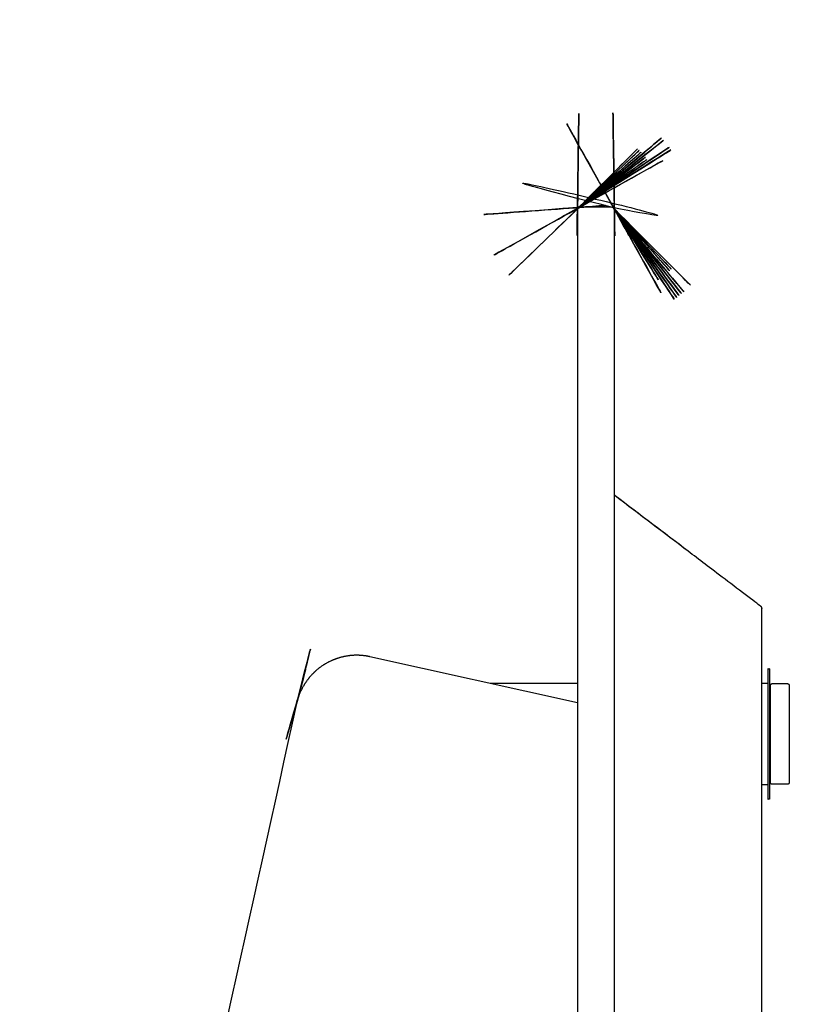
# Paper-space layout '_Derecha' of a CAD drawing. Header units: millimetres. Extents: x -87 to -20, y 24 to 219.
# Tile 2 of 2: x -83 to -20, y 139 to 219. Entities that reach past the tile are written whole.
import ezdxf

# ---------------------------------------------------------------- set-up
doc = ezdxf.new("R2010")
doc.units = ezdxf.units.MM

psp = doc.layouts.new('_Derecha')

# ---------------------------------------------------------------- linework, layer by layer
at = {"color": 7, "linetype": 'Continuous', "lineweight": 25}
for p, q in [((-37.498, 204.028), (-37.499, 204.027)), ((-37.494, 204.032), (-37.495, 204.031)), ((-37.49, 204.035), (-37.491, 204.034)), ((-37.485, 204.039), (-37.486, 204.038)), ((-37.481, 204.042), (-37.482, 204.042)), ((-37.476, 204.046), (-37.477, 204.045)), ((-37.471, 204.049), (-37.472, 204.048)), ((-37.466, 204.052), (-37.467, 204.051)), ((-34.616, 204.017), (-34.617, 204.018)), ((-34.612, 204.013), (-34.613, 204.014)), ((-34.608, 204.009), (-34.609, 204.01)), ((-34.604, 204.004), (-34.605, 204.005)), ((-34.601, 204), (-34.602, 204.001)), ((-34.598, 203.995), (-34.598, 203.996)), ((-34.594, 203.99), (-34.595, 203.991)), ((-22.631, 171.633), (-22.632, 171.634)), ((-22.578, 171.559), (-22.578, 171.56)), ((-37.562, 163.821), (-54.426, 167.559)), ((-37.562, 165.385), (-44.618, 165.385)), ((-22.062, 165.385), (-22.562, 165.385)), ((-60.306, 164.084), (-60.308, 164.076)), ((-21.862, 164.185), (-21.962, 164.185)), ((-21.962, 158.385), (-21.862, 158.385)), ((-22.562, 157.185), (-22.062, 157.185))]:
    psp.add_line(p, q, dxfattribs=at)
psp.add_arc((-34.762, 203.881), 0.2, 44.50796, 76.68932, dxfattribs=at)
for points, knots in [([(-37.562, 203.887), (-37.562, 203.885), (-37.564, 203.741), (-37.561, 203.942), (-37.562, 203.842), (-37.562, 203.834), (-37.562, 203.785), (-37.562, 203.733), (-37.562, 203.666), (-37.562, 203.588), (-37.562, 203.499), (-37.562, 203.397), (-37.562, 203.284), (-37.562, 203.159), (-37.562, 203.022), (-37.562, 202.875), (-37.562, 202.716), (-37.562, 202.546), (-37.562, 202.364), (-37.562, 202.173), (-37.562, 201.97), (-37.562, 201.757), (-37.562, 201.533), (-37.562, 201.3), (-37.562, 201.056), (-37.562, 200.803), (-37.562, 200.54), (-37.562, 200.268), (-37.562, 199.986), (-37.562, 199.696), (-37.562, 199.397), (-37.562, 199.09), (-37.562, 198.774), (-37.562, 198.451), (-37.562, 198.12), (-37.562, 197.782), (-37.562, 197.436), (-37.562, 197.084), (-37.562, 196.725), (-37.562, 196.36), (-37.562, 195.989), (-37.562, 195.612), (-37.562, 195.23), (-37.562, 194.843), (-37.562, 194.451), (-37.562, 194.055), (-37.562, 193.655), (-37.562, 193.251), (-37.562, 192.844), (-37.562, 192.434), (-37.562, 192.021), (-37.562, 191.605), (-37.562, 191.188), (-37.562, 190.768), (-37.562, 190.348), (-37.562, 189.926), (-37.562, 189.504), (-37.562, 139.22), (-37.562, 88.942), (-37.562, 38.658), (-37.562, 38.236), (-37.562, 37.815), (-37.562, 37.394), (-37.562, 36.975), (-37.562, 36.557), (-37.562, 36.142), (-37.562, 35.729), (-37.562, 35.318), (-37.562, 34.911), (-37.562, 34.507), (-37.562, 34.107), (-37.562, 33.711), (-37.562, 33.319), (-37.562, 32.932), (-37.562, 32.55), (-37.562, 32.174), (-37.562, 31.803), (-37.562, 31.437), (-37.562, 31.079), (-37.562, 30.726), (-37.562, 30.381), (-37.562, 30.042), (-37.562, 29.711), (-37.562, 29.388), (-37.562, 29.072), (-37.562, 28.765), (-37.562, 28.466), (-37.562, 28.176), (-37.562, 27.895), (-37.562, 27.622), (-37.562, 27.359), (-37.562, 27.106), (-37.562, 26.863), (-37.562, 26.629), (-37.562, 26.406), (-37.562, 26.192), (-37.562, 25.99), (-37.562, 25.798), (-37.562, 25.617), (-37.562, 25.447), (-37.562, 25.288), (-37.562, 25.14), (-37.562, 25.004), (-37.562, 24.879), (-37.562, 24.765), (-37.562, 24.664), (-37.562, 24.574), (-37.562, 24.496), (-37.562, 24.43), (-37.562, 24.377), (-37.562, 24.329), (-37.562, 24.321), (-37.562, 24.221), (-37.563, 24.422), (-37.562, 24.275), (-37.562, 24.27), (-37.561, 24.264), (-37.561, 24.258), (-37.56, 24.252), (-37.559, 24.246), (-37.558, 24.241), (-37.557, 24.235), (-37.555, 24.229), (-37.554, 24.224), (-37.552, 24.218), (-37.55, 24.213), (-37.548, 24.207), (-37.546, 24.202), (-37.543, 24.197), (-37.541, 24.191), (-37.538, 24.186), (-37.535, 24.181), (-37.532, 24.176), (-37.529, 24.171), (-37.526, 24.166), (-37.523, 24.162), (-37.519, 24.157), (-37.515, 24.153), (-37.512, 24.148), (-37.508, 24.144), (-37.504, 24.14), (-37.499, 24.136), (-37.495, 24.132), (-37.491, 24.128), (-37.486, 24.124), (-37.482, 24.121), (-37.477, 24.117), (-37.472, 24.114), (-37.467, 24.111), (-37.462, 24.108), (-37.457, 24.105), (-37.452, 24.102), (-37.447, 24.1), (-37.441, 24.098), (-37.436, 24.095), (-37.431, 24.093), (-37.425, 24.091), (-37.42, 24.09), (-37.414, 24.088), (-37.408, 24.087), (-37.403, 24.085), (-37.397, 24.084), (-37.391, 24.083), (-37.385, 24.083), (-37.38, 24.082), (-37.374, 24.082), (-37.368, 24.081), (-36.497, 24.073), (-35.627, 24.073), (-34.756, 24.081), (-34.751, 24.082), (-34.745, 24.082), (-34.739, 24.083), (-34.733, 24.083), (-34.727, 24.084), (-34.722, 24.085), (-34.716, 24.087), (-34.71, 24.088), (-34.705, 24.09), (-34.699, 24.091), (-34.694, 24.093), (-34.688, 24.095), (-34.683, 24.098), (-34.678, 24.1), (-34.672, 24.102), (-34.667, 24.105), (-34.662, 24.108), (-34.657, 24.111), (-34.652, 24.114), (-34.647, 24.117), (-34.643, 24.121), (-34.638, 24.124), (-34.634, 24.128), (-34.629, 24.132), (-34.625, 24.136), (-34.621, 24.14), (-34.617, 24.144), (-34.613, 24.148), (-34.609, 24.153), (-34.605, 24.157), (-34.602, 24.162), (-34.598, 24.166), (-34.595, 24.171), (-34.592, 24.176), (-34.589, 24.181), (-34.586, 24.186), (-34.583, 24.191), (-34.581, 24.197), (-34.578, 24.202), (-34.576, 24.207), (-34.574, 24.213), (-34.572, 24.218), (-34.571, 24.224), (-34.569, 24.229), (-34.568, 24.235), (-34.566, 24.241), (-34.565, 24.246), (-34.564, 24.252), (-34.563, 24.258), (-34.563, 24.264), (-34.562, 24.27), (-34.562, 24.275), (-34.561, 24.422), (-34.563, 24.221), (-34.562, 24.321), (-34.562, 24.329), (-34.562, 24.377), (-34.562, 24.43), (-34.562, 24.496), (-34.562, 24.574), (-34.562, 24.664), (-34.562, 24.765), (-34.562, 24.879), (-34.562, 25.004), (-34.562, 25.14), (-34.562, 25.288), (-34.562, 25.447), (-34.562, 25.617), (-34.562, 25.798), (-34.562, 25.99), (-34.562, 26.192), (-34.562, 26.406), (-34.562, 26.629), (-34.562, 26.863), (-34.562, 27.106), (-34.562, 27.359), (-34.562, 27.622), (-34.562, 27.895), (-34.562, 28.176), (-34.562, 28.466), (-34.562, 28.765), (-34.562, 29.072), (-34.562, 29.388), (-34.562, 29.711), (-34.562, 30.042), (-34.562, 30.381), (-34.562, 30.726), (-34.562, 31.079), (-34.562, 31.437), (-34.562, 31.803), (-34.562, 32.174), (-34.562, 32.55), (-34.562, 32.932), (-34.562, 33.319), (-34.562, 33.711), (-34.562, 34.107), (-34.562, 34.507), (-34.562, 34.911), (-34.562, 35.318), (-34.562, 35.729), (-34.562, 36.142), (-34.562, 36.557), (-34.562, 36.975), (-34.562, 37.394), (-34.562, 37.815), (-34.562, 38.236), (-34.562, 38.658), (-34.562, 63.941), (-34.562, 114.081), (-34.562, 164.221), (-34.562, 189.504), (-34.562, 189.926), (-34.562, 190.348), (-34.562, 190.768), (-34.562, 191.188), (-34.562, 191.605), (-34.562, 192.021), (-34.562, 192.434), (-34.562, 192.844), (-34.562, 193.251), (-34.562, 193.655), (-34.562, 194.055), (-34.562, 194.451), (-34.562, 194.843), (-34.562, 195.23), (-34.562, 195.612), (-34.562, 195.989), (-34.562, 196.36), (-34.562, 196.725), (-34.562, 197.084), (-34.562, 197.436), (-34.562, 197.782), (-34.562, 198.12), (-34.562, 198.451), (-34.562, 198.774), (-34.562, 199.09), (-34.562, 199.397), (-34.562, 199.696), (-34.562, 199.986), (-34.562, 200.268), (-34.562, 200.54), (-34.562, 200.803), (-34.562, 201.056), (-34.562, 201.3), (-34.562, 201.533), (-34.562, 201.757), (-34.562, 201.97), (-34.562, 202.173), (-34.562, 202.364), (-34.562, 202.546), (-34.562, 202.716), (-34.562, 202.875), (-34.562, 203.022), (-34.562, 203.159), (-34.562, 203.284), (-34.562, 203.397), (-34.562, 203.499), (-34.562, 203.588), (-34.562, 203.666), (-34.562, 203.733), (-34.562, 203.785), (-34.562, 203.834), (-34.562, 203.842), (-34.563, 203.942), (-34.56, 203.741), (-34.779, 219.335), (-34.461, 196.716), (-34.59, 205.816), (-34.555, 203.376), (-34.565, 204.039), (-34.562, 203.859), (-34.564, 203.916), (-34.563, 203.899), (-34.565, 203.913), (-34.564, 203.908), (-34.565, 203.918), (-34.565, 203.914), (-34.567, 203.923), (-34.566, 203.92), (-34.568, 203.928), (-34.567, 203.925), (-34.569, 203.934), (-34.568, 203.931), (-34.571, 203.939), (-34.57, 203.937), (-34.572, 203.945), (-34.572, 203.942), (-34.574, 203.95), (-34.574, 203.948), (-34.576, 203.955), (-34.575, 203.953), (-34.58, 203.963), (-34.573, 203.951), (-34.599, 203.997), (-34.514, 203.845), (-34.832, 204.417), (-33.654, 202.305), (-38.052, 210.189), (-27.116, 190.585), (-42.059, 217.372), (-31.386, 198.24), (-33.521, 202.067), (-34.589, 203.981)], [0, 0, 0, 0, 0.000003, 0.000214, 0.000424, 0.000635, 0.000846, 0.001056, 0.001267, 0.001478, 0.001688, 0.001899, 0.00211, 0.00232, 0.002531, 0.002742, 0.002952, 0.003163, 0.003374, 0.003584, 0.003795, 0.004006, 0.004216, 0.004427, 0.004638, 0.004848, 0.005059, 0.00527, 0.005481, 0.005691, 0.005902, 0.006113, 0.006323, 0.006534, 0.006745, 0.006955, 0.007166, 0.007377, 0.007587, 0.007798, 0.008009, 0.008219, 0.00843, 0.008641, 0.008851, 0.009062, 0.009273, 0.009483, 0.009694, 0.009905, 0.010115, 0.010326, 0.010537, 0.010748, 0.010958, 0.011169, 0.01138, 0.01159, 0.086357, 0.086568, 0.086779, 0.086989, 0.0872, 0.087411, 0.087621, 0.087832, 0.088043, 0.088253, 0.088464, 0.088675, 0.088885, 0.089096, 0.089307, 0.089517, 0.089728, 0.089939, 0.090149, 0.09036, 0.090571, 0.090781, 0.090992, 0.091203, 0.091414, 0.091624, 0.091835, 0.092046, 0.092256, 0.092467, 0.092678, 0.092888, 0.093099, 0.09331, 0.09352, 0.093731, 0.093942, 0.094152, 0.094363, 0.094574, 0.094784, 0.094995, 0.095206, 0.095416, 0.095627, 0.095838, 0.096048, 0.096259, 0.09647, 0.09668, 0.096891, 0.097102, 0.097313, 0.097523, 0.097734, 0.097945, 0.097947, 0.09795, 0.097953, 0.097956, 0.097959, 0.097962, 0.097965, 0.097968, 0.097971, 0.097974, 0.097976, 0.097979, 0.097982, 0.097985, 0.097988, 0.097991, 0.097994, 0.097997, 0.098, 0.098003, 0.098005, 0.098008, 0.098011, 0.098014, 0.098017, 0.09802, 0.098023, 0.098026, 0.098029, 0.098032, 0.098034, 0.098037, 0.09804, 0.098043, 0.098046, 0.098049, 0.098052, 0.098055, 0.098058, 0.098061, 0.098063, 0.098066, 0.098069, 0.098072, 0.098075, 0.098078, 0.098081, 0.098084, 0.098087, 0.09809, 0.098092, 0.098095, 0.098098, 0.098101, 0.099397, 0.0994, 0.099403, 0.099406, 0.099409, 0.099412, 0.099415, 0.099417, 0.09942, 0.099423, 0.099426, 0.099429, 0.099432, 0.099435, 0.099438, 0.099441, 0.099444, 0.099446, 0.099449, 0.099452, 0.099455, 0.099458, 0.099461, 0.099464, 0.099467, 0.09947, 0.099473, 0.099475, 0.099478, 0.099481, 0.099484, 0.099487, 0.09949, 0.099493, 0.099496, 0.099499, 0.099502, 0.099504, 0.099507, 0.09951, 0.099513, 0.099516, 0.099519, 0.099522, 0.099525, 0.099528, 0.099531, 0.099533, 0.099536, 0.099539, 0.099542, 0.099545, 0.099548, 0.099551, 0.099554, 0.099764, 0.099975, 0.100186, 0.100396, 0.100607, 0.100818, 0.101028, 0.101239, 0.10145, 0.10166, 0.101871, 0.102082, 0.102293, 0.102503, 0.102714, 0.102925, 0.103135, 0.103346, 0.103557, 0.103767, 0.103978, 0.104189, 0.104399, 0.10461, 0.104821, 0.105031, 0.105242, 0.105453, 0.105663, 0.105874, 0.106085, 0.106295, 0.106506, 0.106717, 0.106927, 0.107138, 0.107349, 0.10756, 0.10777, 0.107981, 0.108192, 0.108402, 0.108613, 0.108824, 0.109034, 0.109245, 0.109456, 0.109666, 0.109877, 0.110088, 0.110298, 0.110509, 0.11072, 0.11093, 0.111141, 0.148525, 0.185908, 0.186119, 0.186329, 0.18654, 0.186751, 0.186961, 0.187172, 0.187383, 0.187593, 0.187804, 0.188015, 0.188226, 0.188436, 0.188647, 0.188858, 0.189068, 0.189279, 0.18949, 0.1897, 0.189911, 0.190122, 0.190332, 0.190543, 0.190754, 0.190964, 0.191175, 0.191386, 0.191596, 0.191807, 0.192018, 0.192228, 0.192439, 0.19265, 0.19286, 0.193071, 0.193282, 0.193493, 0.193703, 0.193914, 0.194125, 0.194335, 0.194546, 0.194757, 0.194967, 0.195178, 0.195389, 0.195599, 0.19581, 0.196021, 0.196231, 0.196442, 0.196653, 0.196863, 0.197074, 0.197285, 0.197495, 0.197498, 0.220427, 0.243355, 0.266284, 0.289212, 0.312141, 0.33507, 0.357998, 0.380927, 0.403855, 0.426784, 0.449712, 0.472641, 0.495569, 0.518498, 0.541426, 0.564355, 0.587283, 0.610212, 0.63314, 0.656069, 0.678998, 0.701926, 0.724855, 0.747783, 0.770712, 0.79364, 0.816569, 0.839497, 0.862426, 0.885354, 0.908283, 0.931211, 0.95414, 0.954143, 0.977071, 1, 1, 1, 1]), ([(-37.503, 204.024), (-37.503, 204.023), (-48.515, 193.353), (-32.395, 208.972), (-38.877, 202.692), (-37.142, 204.372), (-37.61, 203.919), (-37.487, 204.038), (-37.523, 204.003), (-37.515, 204.01), (-37.52, 204.004), (-37.52, 204.004), (-37.523, 204), (-37.524, 203.999), (-37.526, 203.995), (-37.527, 203.995), (-37.53, 203.99), (-37.53, 203.99), (-37.533, 203.985), (-37.533, 203.985), (-37.536, 203.98), (-37.536, 203.98), (-37.539, 203.975), (-37.539, 203.976), (-37.541, 203.97), (-37.541, 203.971), (-37.544, 203.965), (-37.544, 203.965), (-37.546, 203.959), (-37.546, 203.96), (-37.549, 203.954), (-37.548, 203.955), (-37.551, 203.948), (-37.55, 203.95), (-37.553, 203.942), (-37.552, 203.945), (-37.554, 203.937), (-37.554, 203.939), (-37.556, 203.931), (-37.555, 203.934), (-37.557, 203.925), (-37.556, 203.928), (-37.558, 203.92), (-37.558, 203.923), (-37.56, 203.914), (-37.559, 203.917), (-37.56, 203.909), (-37.56, 203.909), (-37.561, 203.912), (-37.561, 203.87), (-37.56, 204.033), (-37.569, 203.39), (-37.534, 205.796), (-37.664, 196.781), (-37.341, 219.218), (-37.562, 203.883), (-37.562, 203.881)], [0, 0, 0, 0, 0.000001, 0.019231, 0.038462, 0.057693, 0.076923, 0.096154, 0.115385, 0.134616, 0.153846, 0.173077, 0.192308, 0.211538, 0.230769, 0.25, 0.269231, 0.288461, 0.307692, 0.326923, 0.346153, 0.365384, 0.384615, 0.403846, 0.423076, 0.442307, 0.461538, 0.480768, 0.499999, 0.51923, 0.538461, 0.557691, 0.576922, 0.596153, 0.615383, 0.634614, 0.653845, 0.673075, 0.692306, 0.711537, 0.730768, 0.749998, 0.769229, 0.78846, 0.80769, 0.826921, 0.846152, 0.865383, 0.884613, 0.903844, 0.923075, 0.942305, 0.961536, 0.980767, 0.999998, 1, 1, 1, 1]), ([(-37.499, 204.027), (-37.499, 204.027), (-37.498, 204.028), (-26.649, 214.856), (-37.503, 204.023), (-37.504, 204.023)], [0, 0, 0, 0, 0, 0.999938, 1, 1, 1, 1]), ([(-37.495, 204.031), (-37.495, 204.031), (-37.494, 204.032), (-26.362, 214.569), (-37.499, 204.027), (-37.499, 204.027)], [0, 0, 0, 0, 0, 0.99994, 1, 1, 1, 1]), ([(-37.491, 204.034), (-37.491, 204.034), (-37.489, 204.036), (-26.038, 214.225), (-37.494, 204.031), (-37.495, 204.031)], [0, 0, 0, 0, 0, 0.999943, 1, 1, 1, 1]), ([(-37.486, 204.038), (-31.62, 208.971), (-25.753, 213.904), (-37.49, 204.035), (-37.491, 204.034)], [0, 0, 0, 0, 0.999945, 1, 1, 1, 1]), ([(-37.482, 204.042), (-31.478, 208.806), (-25.474, 213.571), (-37.486, 204.039), (-37.486, 204.038)], [0, 0, 0, 0, 0.999947, 1, 1, 1, 1]), ([(-37.477, 204.045), (-37.477, 204.045), (-37.475, 204.046), (-25.237, 213.275), (-37.481, 204.042), (-37.482, 204.042)], [0, 0, 0, 0, 0, 0.999949, 1, 1, 1, 1]), ([(-37.472, 204.048), (-37.472, 204.048), (-37.47, 204.049), (-24.948, 212.889), (-37.476, 204.045), (-37.477, 204.045)], [0, 0, 0, 0, 0, 0.999952, 1, 1, 1, 1]), ([(-37.467, 204.051), (-31.09, 208.303), (-24.712, 212.555), (-37.471, 204.049), (-37.472, 204.048)], [0, 0, 0, 0, 0.999954, 1, 1, 1, 1]), ([(-37.462, 204.054), (-30.967, 208.123), (-24.471, 212.192), (-37.467, 204.052), (-37.467, 204.051)], [0, 0, 0, 0, 0.999956, 1, 1, 1, 1]), ([(-34.727, 204.078), (-34.727, 204.078), (-34.734, 204.079), (-34.739, 204.08), (-34.745, 204.08), (-34.75, 204.081), (-34.756, 204.081), (-35.626, 204.089), (-36.497, 204.087), (-37.368, 204.081), (-37.374, 204.081), (-52.67, 202.95), (-30.282, 204.605), (-39.289, 203.939), (-36.874, 204.118), (-37.529, 204.069), (-37.352, 204.082), (-37.408, 204.077), (-37.392, 204.079), (-37.405, 204.077), (-37.4, 204.078), (-37.41, 204.076), (-37.406, 204.076), (-37.415, 204.074), (-37.412, 204.075), (-37.42, 204.073), (-37.418, 204.073), (-37.426, 204.071), (-37.423, 204.072), (-37.431, 204.069), (-37.429, 204.07), (-37.436, 204.067), (-37.434, 204.068), (-37.444, 204.064), (-37.432, 204.07), (-37.478, 204.045), (-37.326, 204.13), (-37.897, 203.811), (-35.787, 204.991), (-43.667, 200.586), (-24.073, 211.539), (-50.847, 196.573), (-31.724, 207.262), (-35.549, 205.124), (-37.462, 204.054)], [0, 0, 0, 0, 0.000004, 0.000008, 0.000012, 0.000016, 0.00002, 0.000024, 0.001844, 0.001848, 0.001852, 0.001856, 0.034054, 0.066252, 0.09845, 0.130649, 0.162847, 0.195045, 0.227243, 0.259441, 0.291639, 0.323837, 0.356035, 0.388233, 0.420431, 0.452629, 0.484827, 0.517025, 0.549223, 0.581421, 0.613619, 0.645817, 0.678015, 0.710213, 0.742412, 0.77461, 0.806808, 0.839006, 0.871204, 0.903402, 0.9356, 0.935604, 0.967802, 1, 1, 1, 1]), ([(-34.71, 204.074), (-34.71, 204.074), (-34.71, 204.074), (-56.994, 209.743), (-19.684, 201.062), (-34.727, 204.078), (-34.731, 204.079), (-34.733, 204.079)], [0, 0, 0, 0, 0, 0.000127, 0.999747, 0.999874, 1, 1, 1, 1]), ([(-34.617, 204.018), (-29.207, 198.588), (-23.797, 193.158), (-34.62, 204.022), (-34.621, 204.023)], [0, 0, 0, 0, 0.9999377, 1, 1, 1, 1]), ([(-34.613, 204.014), (-34.613, 204.014), (-34.611, 204.013), (-24.086, 192.87), (-34.616, 204.018), (-34.617, 204.018)], [0, 0, 0, 0, 0, 0.99994, 1, 1, 1, 1]), ([(-34.609, 204.01), (-34.609, 204.01), (-34.608, 204.008), (-24.395, 192.578), (-34.612, 204.013), (-34.613, 204.014)], [0, 0, 0, 0, 0, 0.999943, 1, 1, 1, 1]), ([(-34.605, 204.005), (-29.683, 198.13), (-24.76, 192.255), (-34.608, 204.009), (-34.609, 204.01)], [0, 0, 0, 0, 0.999945, 1, 1, 1, 1]), ([(-34.602, 204.001), (-29.836, 197.998), (-25.069, 191.995), (-34.605, 204.005), (-34.605, 204.005)], [0, 0, 0, 0, 0.999947, 1, 1, 1, 1]), ([(-34.598, 203.996), (-30.008, 197.858), (-25.417, 191.72), (-34.601, 204), (-34.602, 204.001)], [0, 0, 0, 0, 0.999949, 1, 1, 1, 1]), ([(-34.595, 203.991), (-30.175, 197.729), (-25.755, 191.468), (-34.598, 203.995), (-34.598, 203.996)], [0, 0, 0, 0, 0.999952, 1, 1, 1, 1]), ([(-34.592, 203.986), (-30.347, 197.605), (-26.101, 191.223), (-34.595, 203.99), (-34.595, 203.991)], [0, 0, 0, 0, 0.999954, 1, 1, 1, 1]), ([(-34.589, 203.981), (-34.589, 203.981), (-34.588, 203.98), (-26.485, 190.969), (-34.592, 203.986), (-34.592, 203.986)], [0, 0, 0, 0, 0, 0.999956, 1, 1, 1, 1]), ([(-28.562, 176.137), (-30.542, 177.627), (-32.522, 179.118), (-34.487, 180.635), (-34.49, 180.638), (-34.493, 180.641), (-34.497, 180.643), (-34.5, 180.646), (-34.503, 180.65), (-34.506, 180.653), (-34.509, 180.656), (-34.512, 180.659), (-34.515, 180.662), (-34.518, 180.666), (-34.52, 180.669), (-34.523, 180.673), (-34.526, 180.676), (-34.528, 180.68), (-34.53, 180.684), (-34.533, 180.687), (-34.535, 180.691), (-34.537, 180.695), (-34.539, 180.699), (-34.541, 180.703), (-34.543, 180.707), (-34.545, 180.711), (-34.547, 180.715), (-34.548, 180.719), (-34.55, 180.723), (-34.551, 180.727), (-34.553, 180.731), (-34.554, 180.735), (-34.555, 180.74), (-34.556, 180.744), (-34.557, 180.748), (-34.558, 180.752), (-34.559, 180.757), (-34.56, 180.761), (-34.56, 180.765), (-34.561, 180.77), (-34.561, 180.774), (-34.562, 180.778), (-34.562, 180.783), (-34.562, 180.787), (-34.562, 180.79), (-34.562, 180.792)], [0, 0, 0, 0, 0.975821, 0.976398, 0.976973, 0.977548, 0.978124, 0.978701, 0.979276, 0.979852, 0.980428, 0.981003, 0.981579, 0.982154, 0.982731, 0.983306, 0.983881, 0.984457, 0.985034, 0.985608, 0.986184, 0.986759, 0.987335, 0.987912, 0.988488, 0.989062, 0.989638, 0.990214, 0.99079, 0.991366, 0.991941, 0.992517, 0.993093, 0.99367, 0.994243, 0.99482, 0.995395, 0.995971, 0.996548, 0.997123, 0.997698, 0.998274, 0.99885, 0.999425, 1, 1, 1, 1]), ([(-22.572, 171.544), (-22.573, 171.546), (-22.574, 171.55), (-22.576, 171.555), (-22.578, 171.56), (-22.58, 171.566), (-22.583, 171.571), (-22.586, 171.576), (-22.588, 171.581), (-22.591, 171.586), (-22.594, 171.591), (-22.598, 171.596), (-22.601, 171.6), (-22.604, 171.605), (-22.608, 171.609), (-22.612, 171.614), (-22.616, 171.618), (-22.62, 171.622), (-22.624, 171.626), (-22.628, 171.63), (-22.632, 171.634), (-22.64, 171.64), (-22.776, 171.734), (-25.981, 174.181), (-29.322, 176.711), (-32.424, 179.068), (-34.483, 180.632)], [0, 0, 0, 0, 0.00038, 0.000761, 0.001141, 0.001521, 0.001902, 0.002282, 0.002663, 0.003043, 0.003423, 0.003804, 0.004184, 0.004564, 0.004944, 0.005325, 0.005706, 0.006086, 0.006466, 0.006847, 0.007227, 0.007607, 0.008628, 0.252892, 0.504009, 1, 1, 1, 1]), ([(-22.572, 171.544), (-22.572, 171.544), (-22.571, 171.542), (-22.569, 171.536), (-22.574, 171.549), (-22.574, 171.551)], [0, 0, 0, 0, 0.000272, 0.887743, 1, 1, 1, 1]), ([(-22.567, 171.528), (-22.568, 171.529), (-22.569, 171.533), (-22.57, 171.539), (-22.572, 171.542), (-22.572, 171.544)], [0, 0, 0, 0, 0.333159, 0.666958, 1, 1, 1, 1]), ([(-22.567, 171.528), (-22.566, 171.524), (-22.565, 171.519), (-22.569, 171.532), (-22.569, 171.534)], [0, 0, 0, 0, 0.887555, 1, 1, 1, 1]), ([(-22.565, 171.513), (-22.565, 171.514), (-22.565, 171.517), (-22.566, 171.522), (-22.567, 171.526), (-22.567, 171.528)], [0, 0, 0, 0, 0.241614, 0.620229, 1, 1, 1, 1]), ([(-22.563, 171.497), (-22.563, 171.498), (-22.564, 171.51), (-22.564, 171.505), (-22.562, 171.493), (-22.566, 171.522), (-22.563, 171.502), (-22.564, 171.508), (-22.564, 171.511)], [0, 0, 0, 0, 0.012442, 0.250416, 0.486471, 0.5262, 0.7631, 1, 1, 1, 1]), ([(-22.564, 171.511), (-22.564, 171.511), (-22.564, 171.509), (-22.563, 171.502), (-22.565, 171.515), (-22.565, 171.517)], [0, 0, 0, 0, 0.000323, 0.886886, 1, 1, 1, 1]), ([(-22.562, 56.681), (-22.562, 56.681), (-22.562, 56.682), (-22.562, 56.685), (-22.562, 56.689), (-22.562, 56.695), (-22.562, 56.701), (-22.562, 56.71), (-22.562, 56.72), (-22.562, 56.731), (-22.562, 56.744), (-22.562, 56.758), (-22.562, 56.771), (-22.562, 56.785), (-22.562, 56.8), (-22.562, 56.818), (-22.562, 56.837), (-22.562, 56.858), (-22.562, 56.879), (-22.562, 56.902), (-22.562, 56.925), (-22.562, 56.95), (-22.562, 56.977), (-22.562, 57.004), (-22.562, 57.032), (-22.562, 57.061), (-22.562, 57.09), (-22.562, 57.121), (-22.562, 57.153), (-22.562, 57.186), (-22.562, 57.22), (-22.562, 57.255), (-22.562, 57.291), (-22.562, 57.328), (-22.562, 57.366), (-22.562, 57.405), (-22.562, 57.444), (-22.562, 57.484), (-22.562, 57.521), (-22.562, 57.559), (-22.562, 57.597), (-22.562, 57.641), (-22.562, 57.685), (-22.562, 57.729), (-22.562, 57.775), (-22.562, 57.821), (-22.562, 57.868), (-22.562, 57.916), (-22.562, 57.965), (-22.562, 58.014), (-22.562, 58.064), (-22.562, 58.103), (-22.562, 58.139), (-22.562, 58.173), (-22.562, 58.216), (-22.562, 58.258), (-22.562, 58.3), (-22.562, 58.344), (-22.562, 58.39), (-22.562, 58.439), (-22.562, 58.48), (-22.562, 58.528), (-22.562, 71.135), (-22.562, 108.158), (-22.562, 145.176), (-22.562, 169.622), (-22.562, 169.645), (-22.562, 169.666), (-22.562, 169.699), (-22.562, 169.747), (-22.562, 169.794), (-22.562, 169.834), (-22.562, 169.871), (-22.562, 169.907), (-22.562, 169.949), (-22.562, 169.994), (-22.562, 170.041), (-22.562, 170.091), (-22.562, 170.141), (-22.562, 170.184), (-22.562, 170.227), (-22.562, 170.268), (-22.562, 170.313), (-22.562, 170.358), (-22.562, 170.403), (-22.562, 170.446), (-22.562, 170.489), (-22.562, 170.532), (-22.562, 170.574), (-22.562, 170.616), (-22.562, 170.657), (-22.562, 170.698), (-22.562, 170.738), (-22.562, 170.769), (-22.562, 170.8), (-22.562, 170.83), (-22.562, 170.867), (-22.562, 170.903), (-22.562, 170.939), (-22.562, 170.973), (-22.562, 171.006), (-22.562, 171.038), (-22.562, 171.069), (-22.562, 171.1), (-22.562, 171.129), (-22.562, 171.158), (-22.562, 171.181), (-22.562, 171.204), (-22.562, 171.225), (-22.562, 171.25), (-22.562, 171.274), (-22.562, 171.296), (-22.562, 171.317), (-22.562, 171.337), (-22.562, 171.356), (-22.562, 171.373), (-22.562, 171.389), (-22.562, 171.404), (-22.562, 171.418), (-22.562, 171.429), (-22.562, 171.438), (-22.562, 171.447), (-22.562, 171.456), (-22.562, 171.464), (-22.562, 171.47), (-22.562, 171.475), (-22.562, 171.478), (-22.562, 171.481), (-22.562, 171.481), (-22.562, 171.485), (-22.562, 171.475), (-22.563, 171.502), (-22.563, 171.497), (-22.562, 171.493)], [0, 0, 0, 0, 0.0004246, 0.0008452, 0.001264, 0.0016832, 0.0021048, 0.0025313, 0.0029638, 0.0034019, 0.003839, 0.0042705, 0.0046973, 0.004987, 0.0054132, 0.0058365, 0.0062577, 0.0066775, 0.0070963, 0.0075148, 0.0079339, 0.0083541, 0.0087757, 0.0091986, 0.0096211, 0.0100406, 0.010421, 0.0108456, 0.0112676, 0.0116879, 0.0121071, 0.012526, 0.0129449, 0.0133644, 0.0137847, 0.0142055, 0.0146261, 0.0150442, 0.0154568, 0.0157654, 0.0161917, 0.0166167, 0.0170412, 0.0174662, 0.0178928, 0.0183217, 0.0187538, 0.01919, 0.0196305, 0.020075, 0.0205211, 0.020959, 0.0210952, 0.0214805, 0.0218473, 0.0222079, 0.0225713, 0.0229449, 0.0233357, 0.0237519, 0.0241962, 0.0243918, 0.0249787, 0.3475427, 0.97396, 0.9744248, 0.9745314, 0.9745574, 0.9749719, 0.9753802, 0.9757848, 0.9761879, 0.9763902, 0.9767535, 0.9771164, 0.9774876, 0.9779178, 0.9783598, 0.9788049, 0.9792429, 0.9795167, 0.9799387, 0.9803567, 0.9807721, 0.9811854, 0.9815978, 0.9820097, 0.9824223, 0.9828366, 0.9832534, 0.9836734, 0.9840969, 0.9845229, 0.9849469, 0.9851062, 0.985531, 0.985953, 0.9863727, 0.986791, 0.9872086, 0.9876261, 0.9880442, 0.9884633, 0.9888841, 0.9893067, 0.989731, 0.990155, 0.9903806, 0.9908095, 0.9912361, 0.991661, 0.9920852, 0.9925091, 0.9929334, 0.9933586, 0.9937859, 0.9942164, 0.9946511, 0.9950911, 0.9955373, 0.9957143, 0.9961439, 0.996571, 0.9969994, 0.9974332, 0.9978278, 0.9982315, 0.9986493, 0.9990871, 0.9993774, 0.9996704, 0.9997079, 1, 1, 1, 1]), ([(-22.562, 171.493), (-22.562, 171.489), (-22.562, 171.484), (-22.563, 171.498), (-22.563, 171.499)], [0, 0, 0, 0, 0.886192, 1, 1, 1, 1]), ([(-60.354, 163.909), (-60.39, 163.775), (-60.427, 163.639), (-60.35, 163.925), (-58.826, 169.579), (-59.001, 169.588), (-60.363, 163.873), (-60.37, 163.844), (-60.376, 163.819), (-60.379, 163.804), (-60.381, 163.798)], [0, 0, 0, 0, 0.046502, 0.046929, 0.047747, 0.994285, 0.995849, 0.997416, 0.998982, 1, 1, 1, 1]), ([(-60.308, 164.076), (-60.308, 164.076), (-60.296, 164.123), (-58.837, 169.607), (-60.328, 164.008), (-60.335, 163.982), (-60.338, 163.968), (-60.348, 163.931), (-60.347, 163.938), (-60.347, 163.938)], [0, 0, 0, 0, 0.000001, 0.994796, 0.995608, 0.997241, 0.998875, 0.999999, 1, 1, 1, 1]), ([(-54.426, 167.559), (-54.439, 167.562), (-54.463, 167.567), (-54.511, 167.576), (-54.558, 167.586), (-54.606, 167.596), (-54.653, 167.603), (-54.701, 167.611), (-54.749, 167.62), (-54.797, 167.626), (-54.845, 167.633), (-54.893, 167.64), (-54.943, 167.645), (-54.99, 167.65), (-55.04, 167.656), (-55.09, 167.659), (-55.138, 167.663), (-55.188, 167.668), (-55.238, 167.669), (-55.286, 167.672), (-55.337, 167.675), (-55.387, 167.675), (-55.435, 167.677), (-55.486, 167.678), (-55.536, 167.676), (-55.585, 167.677), (-55.636, 167.676), (-55.684, 167.674), (-55.735, 167.673), (-55.786, 167.669), (-55.834, 167.666), (-55.885, 167.664), (-55.936, 167.659), (-55.984, 167.654), (-56.036, 167.65), (-56.089, 167.643), (-56.137, 167.637), (-56.19, 167.631), (-56.244, 167.622), (-56.291, 167.615), (-56.346, 167.607), (-56.396, 167.597), (-56.448, 167.589), (-56.503, 167.577), (-56.55, 167.567), (-56.605, 167.556), (-56.661, 167.542), (-56.708, 167.531), (-56.764, 167.518), (-56.816, 167.502), (-56.867, 167.49), (-56.923, 167.473), (-56.969, 167.459), (-57.026, 167.442), (-57.083, 167.422), (-57.129, 167.407), (-57.186, 167.388), (-57.233, 167.37), (-57.289, 167.35), (-57.347, 167.326), (-57.391, 167.309), (-57.45, 167.285), (-57.499, 167.263), (-57.553, 167.241), (-57.612, 167.213), (-57.655, 167.192), (-57.715, 167.165), (-57.761, 167.14), (-57.817, 167.113), (-57.877, 167.08), (-57.95, 167.042), (-58.02, 167), (-58.081, 166.966), (-58.132, 166.933), (-58.182, 166.903), (-58.241, 166.864), (-58.282, 166.837), (-58.342, 166.797), (-58.383, 166.768), (-58.442, 166.727), (-58.49, 166.69), (-58.54, 166.654), (-58.596, 166.609), (-58.637, 166.579), (-58.695, 166.53), (-58.732, 166.499), (-58.792, 166.449), (-58.832, 166.412), (-58.887, 166.364), (-58.933, 166.319), (-58.981, 166.275), (-59.031, 166.224), (-59.073, 166.184), (-59.127, 166.127), (-59.163, 166.09), (-59.218, 166.029), (-59.25, 165.993), (-59.306, 165.931), (-59.338, 165.891), (-59.391, 165.829), (-59.425, 165.784), (-59.474, 165.724), (-59.511, 165.673), (-59.555, 165.615), (-59.593, 165.56), (-59.634, 165.503), (-59.672, 165.444), (-59.71, 165.389), (-59.748, 165.326), (-59.783, 165.273), (-59.821, 165.205), (-59.853, 165.154), (-59.891, 165.082), (-59.92, 165.031), (-59.958, 164.957), (-59.985, 164.906), (-60.021, 164.829), (-60.046, 164.778), (-60.081, 164.699), (-60.104, 164.649), (-60.137, 164.568), (-60.158, 164.517), (-60.189, 164.434), (-60.209, 164.383), (-60.238, 164.299), (-60.253, 164.253), (-60.266, 164.214)], [0, 0, 0, 0, 0.005319, 0.009939, 0.019872, 0.024823, 0.029687, 0.039493, 0.044326, 0.049445, 0.059385, 0.06383, 0.06946, 0.079521, 0.083334, 0.089705, 0.099867, 0.102837, 0.110137, 0.120382, 0.122341, 0.130713, 0.141014, 0.141844, 0.151378, 0.161348, 0.161707, 0.172072, 0.180852, 0.182396, 0.1928, 0.200355, 0.203156, 0.213848, 0.219858, 0.224487, 0.235436, 0.239362, 0.246325, 0.257532, 0.258866, 0.268673, 0.278369, 0.280134, 0.29152, 0.297873, 0.303218, 0.314832, 0.317376, 0.32674, 0.33688, 0.338553, 0.350702, 0.356383, 0.362739, 0.375129, 0.375887, 0.387401, 0.39539, 0.400168, 0.412805, 0.414894, 0.425909, 0.434398, 0.438872, 0.452339, 0.453901, 0.46565, 0.473405, 0.479314, 0.493166, 0.507204, 0.512412, 0.521423, 0.531915, 0.535913, 0.550594, 0.551419, 0.56542, 0.570923, 0.580412, 0.590427, 0.595592, 0.60993, 0.61098, 0.626605, 0.629433, 0.642491, 0.648936, 0.659139, 0.66844, 0.675602, 0.687943, 0.692172, 0.707447, 0.708862, 0.725719, 0.726951, 0.742789, 0.746454, 0.760131, 0.765959, 0.777813, 0.785461, 0.795771, 0.804965, 0.813762, 0.824469, 0.831845, 0.843972, 0.850091, 0.863477, 0.868577, 0.88298, 0.887401, 0.902482, 0.906415, 0.921987, 0.925413, 0.94149, 0.944482, 0.960994, 0.963709, 0.980498, 0.9832, 1, 1, 1, 1]), ([(-21.962, 155.985), (-21.962, 155.985), (-21.962, 155.986), (-21.962, 155.993), (-21.962, 156.004), (-21.962, 156.02), (-21.962, 156.04), (-21.962, 156.065), (-21.962, 156.094), (-21.962, 156.127), (-21.962, 156.165), (-21.962, 156.207), (-21.962, 156.253), (-21.962, 156.304), (-21.962, 156.359), (-21.962, 156.418), (-21.962, 156.481), (-21.962, 156.548), (-21.962, 156.619), (-21.962, 156.694), (-21.962, 156.773), (-21.962, 156.856), (-21.962, 156.943), (-21.962, 157.033), (-21.962, 157.127), (-21.962, 157.224), (-21.962, 157.325), (-21.962, 157.429), (-21.962, 157.537), (-21.962, 157.647), (-21.962, 157.761), (-21.962, 157.878), (-21.962, 157.997), (-21.962, 158.119), (-21.962, 158.244), (-21.962, 158.372), (-21.962, 158.502), (-21.962, 158.634), (-21.962, 158.769), (-21.962, 158.906), (-21.962, 159.045), (-21.962, 159.185), (-21.962, 159.328), (-21.962, 159.472), (-21.962, 159.618), (-21.962, 159.765), (-21.962, 159.913), (-21.962, 160.062), (-21.962, 160.213), (-21.962, 160.364), (-21.962, 160.517), (-21.962, 160.669), (-21.962, 160.823), (-21.962, 160.977), (-21.962, 161.131), (-21.962, 161.285), (-21.962, 161.439), (-21.962, 161.593), (-21.962, 161.747), (-21.962, 161.9), (-21.962, 162.053), (-21.962, 162.205), (-21.962, 162.357), (-21.962, 162.507), (-21.962, 162.657), (-21.962, 162.805), (-21.962, 162.952), (-21.962, 163.098), (-21.962, 163.242), (-21.962, 163.384), (-21.962, 163.525), (-21.962, 163.664), (-21.962, 163.801), (-21.962, 163.935), (-21.962, 164.068), (-21.962, 164.198), (-21.962, 164.325), (-21.962, 164.45), (-21.962, 164.573), (-21.962, 164.692), (-21.962, 164.809), (-21.962, 164.922), (-21.962, 165.033), (-21.962, 165.14), (-21.962, 165.245), (-21.962, 165.345), (-21.962, 165.443), (-21.962, 165.537), (-21.962, 165.627), (-21.962, 165.714), (-21.962, 165.796), (-21.962, 165.875), (-21.962, 165.951), (-21.962, 166.022), (-21.962, 166.089), (-21.962, 166.152), (-21.962, 166.211), (-21.962, 166.266), (-21.962, 166.317), (-21.962, 166.363), (-21.962, 166.405), (-21.962, 166.443), (-21.962, 166.476), (-21.962, 166.505), (-21.962, 166.53), (-21.962, 166.55), (-21.963, 166.565), (-21.957, 166.577), (-21.979, 166.583), (-21.907, 166.585), (-22.117, 166.585), (-22.045, 166.583), (-22.067, 166.577), (-22.061, 166.565), (-22.062, 166.55), (-22.062, 166.53), (-22.062, 166.505), (-22.062, 166.476), (-22.062, 166.443), (-22.062, 166.405), (-22.062, 166.363), (-22.062, 166.317), (-22.062, 166.266), (-22.062, 166.211), (-22.062, 166.152), (-22.062, 166.089), (-22.062, 166.022), (-22.062, 165.951), (-22.062, 165.875), (-22.062, 165.796), (-22.062, 165.714), (-22.062, 165.627), (-22.062, 165.537), (-22.062, 165.443), (-22.062, 165.345), (-22.062, 165.245), (-22.062, 165.14), (-22.062, 165.033), (-22.062, 164.922), (-22.062, 164.809), (-22.062, 164.692), (-22.062, 164.573), (-22.062, 164.45), (-22.062, 164.325), (-22.062, 164.198), (-22.062, 164.068), (-22.062, 163.935), (-22.062, 163.801), (-22.062, 163.664), (-22.062, 163.525), (-22.062, 163.384), (-22.062, 163.242), (-22.062, 163.098), (-22.062, 162.952), (-22.062, 162.805), (-22.062, 162.657), (-22.062, 162.507), (-22.062, 162.357), (-22.062, 162.205), (-22.062, 162.053), (-22.062, 161.9), (-22.062, 161.747), (-22.062, 161.593), (-22.062, 161.439), (-22.062, 161.285), (-22.062, 161.131), (-22.062, 160.977), (-22.062, 160.823), (-22.062, 160.669), (-22.062, 160.517), (-22.062, 160.364), (-22.062, 160.213), (-22.062, 160.062), (-22.062, 159.913), (-22.062, 159.765), (-22.062, 159.618), (-22.062, 159.472), (-22.062, 159.328), (-22.062, 159.185), (-22.062, 159.045), (-22.062, 158.906), (-22.062, 158.769), (-22.062, 158.634), (-22.062, 158.502), (-22.062, 158.372), (-22.062, 158.244), (-22.062, 158.119), (-22.062, 157.997), (-22.062, 157.878), (-22.062, 157.761), (-22.062, 157.647), (-22.062, 157.537), (-22.062, 157.429), (-22.062, 157.325), (-22.062, 157.224), (-22.062, 157.127), (-22.062, 157.033), (-22.062, 156.943), (-22.062, 156.856), (-22.062, 156.773), (-22.062, 156.694), (-22.062, 156.619), (-22.062, 156.548), (-22.062, 156.481), (-22.062, 156.418), (-22.062, 156.359), (-22.062, 156.304), (-22.062, 156.253), (-22.062, 156.207), (-22.062, 156.165), (-22.062, 156.127), (-22.062, 156.094), (-22.062, 156.065), (-22.062, 156.04), (-22.062, 156.02), (-22.061, 156.004), (-22.066, 155.993), (-22.049, 155.986), (-22.105, 155.985), (-22.003, 155.985), (-21.962, 155.985)], [0, 0, 0, 0, 0.004602, 0.009204, 0.013806, 0.018408, 0.02301, 0.027612, 0.032214, 0.036816, 0.041418, 0.04602, 0.050622, 0.055224, 0.059826, 0.064428, 0.06903, 0.073632, 0.078234, 0.082836, 0.087438, 0.09204, 0.096642, 0.101244, 0.105846, 0.110448, 0.11505, 0.119652, 0.124254, 0.128856, 0.133458, 0.13806, 0.142662, 0.147264, 0.151866, 0.156468, 0.16107, 0.165672, 0.170274, 0.174876, 0.179478, 0.18408, 0.188682, 0.193284, 0.197886, 0.202488, 0.20709, 0.211692, 0.216294, 0.220895, 0.225498, 0.230099, 0.234701, 0.239303, 0.243906, 0.248507, 0.25311, 0.257711, 0.262313, 0.266915, 0.271517, 0.276119, 0.280722, 0.285324, 0.289925, 0.294527, 0.299129, 0.303731, 0.308333, 0.312935, 0.317537, 0.32214, 0.326741, 0.331343, 0.335945, 0.340547, 0.345149, 0.349751, 0.354353, 0.358955, 0.363557, 0.368159, 0.372761, 0.377363, 0.381965, 0.386567, 0.391169, 0.395771, 0.400373, 0.404975, 0.409577, 0.414179, 0.418781, 0.423383, 0.427985, 0.432587, 0.437189, 0.441791, 0.446393, 0.450995, 0.455597, 0.460199, 0.464801, 0.469403, 0.474005, 0.478607, 0.483209, 0.487811, 0.492413, 0.497015, 0.5, 0.504602, 0.509204, 0.513806, 0.518408, 0.52301, 0.527612, 0.532214, 0.536816, 0.541418, 0.54602, 0.550622, 0.555224, 0.559826, 0.564428, 0.56903, 0.573632, 0.578234, 0.582836, 0.587438, 0.59204, 0.596642, 0.601244, 0.605846, 0.610448, 0.61505, 0.619652, 0.624254, 0.628856, 0.633458, 0.63806, 0.642662, 0.647264, 0.651866, 0.656468, 0.66107, 0.665672, 0.670274, 0.674875, 0.679478, 0.68408, 0.688681, 0.693283, 0.697886, 0.702487, 0.707089, 0.711691, 0.716293, 0.720896, 0.725498, 0.7301, 0.734701, 0.739304, 0.743905, 0.748508, 0.753109, 0.757711, 0.762314, 0.766916, 0.771517, 0.776119, 0.780721, 0.785323, 0.789925, 0.794527, 0.799129, 0.803731, 0.808333, 0.812935, 0.817537, 0.822139, 0.826741, 0.831343, 0.835945, 0.840547, 0.845149, 0.849751, 0.854353, 0.858955, 0.863557, 0.868159, 0.872761, 0.877363, 0.881965, 0.886567, 0.891169, 0.895771, 0.900373, 0.904975, 0.909577, 0.914179, 0.918781, 0.923383, 0.927985, 0.932587, 0.937189, 0.941791, 0.946393, 0.950995, 0.955597, 0.960199, 0.964801, 0.969403, 0.974005, 0.978607, 0.983209, 0.987811, 0.992413, 0.997015, 1, 1, 1, 1]), ([(-20.445, 165.369), (-20.446, 165.369), (-20.448, 165.369), (-20.451, 165.37), (-20.453, 165.37), (-20.456, 165.37), (-20.459, 165.371), (-20.895, 165.374), (-21.33, 165.374), (-21.765, 165.371), (-21.768, 165.37), (-21.771, 165.37), (-21.774, 165.37), (-21.777, 165.369), (-21.78, 165.369), (-21.782, 165.368), (-21.785, 165.367), (-21.788, 165.367), (-21.791, 165.366), (-21.794, 165.365), (-21.796, 165.364), (-21.799, 165.362), (-21.802, 165.361), (-21.804, 165.36), (-21.807, 165.358), (-21.81, 165.357), (-21.812, 165.355), (-21.815, 165.353), (-21.817, 165.352), (-21.82, 165.35), (-21.822, 165.348), (-21.824, 165.346), (-21.826, 165.344), (-21.829, 165.341), (-21.831, 165.339), (-21.833, 165.337), (-21.835, 165.334), (-21.837, 165.332), (-21.839, 165.329), (-21.841, 165.327), (-21.842, 165.324), (-21.844, 165.321), (-21.846, 165.319), (-21.847, 165.316), (-21.849, 165.313), (-21.85, 165.31), (-21.852, 165.307), (-21.853, 165.304), (-21.854, 165.301), (-21.855, 165.298), (-21.856, 165.295), (-21.857, 165.291), (-21.858, 165.288), (-21.859, 165.285), (-21.859, 165.282), (-21.86, 165.278), (-21.861, 165.275), (-21.861, 165.272), (-21.861, 165.269), (-21.862, 165.265), (-21.862, 165.262), (-21.862, 165.258), (-21.872, 163.932), (-21.859, 164.51), (-21.859, 158.158), (-21.872, 158.638), (-21.862, 157.311), (-21.862, 157.308), (-21.862, 157.305), (-21.861, 157.301), (-21.861, 157.298), (-21.861, 157.295), (-21.86, 157.291), (-21.859, 157.288), (-21.859, 157.285), (-21.858, 157.282), (-21.857, 157.278), (-21.856, 157.275), (-21.855, 157.272), (-21.854, 157.269), (-21.853, 157.266), (-21.852, 157.263), (-21.85, 157.26), (-21.849, 157.257), (-21.847, 157.254), (-21.846, 157.252), (-21.845, 157.249), (-21.843, 157.247), (-21.841, 157.244), (-21.84, 157.242), (-21.838, 157.239), (-21.836, 157.237), (-21.834, 157.234), (-21.832, 157.232), (-21.83, 157.23), (-21.828, 157.227), (-21.825, 157.225), (-21.823, 157.223), (-21.821, 157.221), (-21.819, 157.219), (-21.816, 157.217), (-21.814, 157.216), (-21.811, 157.214), (-21.809, 157.212), (-21.806, 157.211), (-21.804, 157.21), (-21.801, 157.208), (-21.798, 157.207), (-21.796, 157.206), (-21.793, 157.205), (-21.79, 157.204), (-21.788, 157.203), (-21.785, 157.202), (-21.782, 157.201), (-21.779, 157.201), (-21.776, 157.2), (-21.774, 157.2), (-21.771, 157.2), (-21.768, 157.199), (-21.765, 157.199), (-21.329, 157.192), (-20.893, 157.185), (-20.458, 157.199), (-20.455, 157.199), (-20.452, 157.2), (-20.449, 157.2), (-20.446, 157.201), (-20.443, 157.201), (-20.44, 157.202), (-20.438, 157.203), (-20.435, 157.204), (-20.432, 157.205), (-20.429, 157.206), (-20.427, 157.207), (-20.424, 157.208), (-20.421, 157.209), (-20.419, 157.211), (-20.416, 157.212), (-20.413, 157.214), (-20.411, 157.215), (-20.408, 157.217), (-20.406, 157.219), (-20.404, 157.221), (-20.401, 157.223), (-20.399, 157.225), (-20.397, 157.227), (-20.394, 157.23), (-20.392, 157.233), (-20.389, 157.235), (-20.387, 157.238), (-20.386, 157.24), (-20.384, 157.243), (-20.382, 157.246), (-20.38, 157.248), (-20.379, 157.251), (-20.377, 157.254), (-20.376, 157.257), (-20.374, 157.26), (-20.373, 157.263), (-20.371, 157.266), (-20.37, 157.269), (-20.369, 157.272), (-20.368, 157.275), (-20.367, 157.278), (-20.366, 157.282), (-20.366, 157.285), (-20.365, 157.288), (-20.364, 157.291), (-20.364, 157.295), (-20.363, 157.298), (-20.363, 157.301), (-20.363, 157.305), (-20.362, 157.308), (-20.362, 157.311), (-20.353, 158.638), (-20.365, 158.158), (-20.365, 164.51), (-20.353, 163.932), (-20.362, 165.258), (-20.362, 165.262), (-20.363, 165.265), (-20.363, 165.269), (-20.363, 165.272), (-20.364, 165.275), (-20.364, 165.278), (-20.365, 165.282), (-20.366, 165.285), (-20.366, 165.288), (-20.367, 165.291), (-20.368, 165.295), (-20.369, 165.298), (-20.37, 165.301), (-20.371, 165.304), (-20.373, 165.307), (-20.374, 165.31), (-20.376, 165.313), (-20.377, 165.316), (-20.379, 165.319), (-20.38, 165.321), (-20.382, 165.324), (-20.384, 165.327), (-20.386, 165.329), (-20.387, 165.332), (-20.389, 165.334), (-20.391, 165.337), (-20.394, 165.339), (-20.396, 165.341), (-20.398, 165.344), (-20.4, 165.346), (-20.402, 165.348), (-20.405, 165.35), (-20.407, 165.352), (-20.41, 165.353), (-20.412, 165.355), (-20.415, 165.357), (-20.417, 165.358), (-20.42, 165.36), (-20.423, 165.361), (-20.425, 165.362), (-20.428, 165.364), (-20.431, 165.365), (-20.433, 165.366), (-20.436, 165.367), (-20.439, 165.367), (-20.442, 165.368), (-20.444, 165.369), (-20.445, 165.369)], [0, 0, 0, 0, 0.000108, 0.000215, 0.000323, 0.00043, 0.000538, 0.000645, 0.048614, 0.048722, 0.048829, 0.048937, 0.049044, 0.049152, 0.04926, 0.049367, 0.049476, 0.049584, 0.049693, 0.049802, 0.049911, 0.050021, 0.05013, 0.050241, 0.050351, 0.050462, 0.050574, 0.050686, 0.050798, 0.050911, 0.051024, 0.051138, 0.051252, 0.051367, 0.051482, 0.051598, 0.051714, 0.051831, 0.051948, 0.052066, 0.052184, 0.052302, 0.052421, 0.05254, 0.05266, 0.052781, 0.052901, 0.053022, 0.053143, 0.053265, 0.053387, 0.053509, 0.053632, 0.053755, 0.053878, 0.054001, 0.054124, 0.054248, 0.054371, 0.054495, 0.054619, 0.054743, 0.054867, 0.201376, 0.347884, 0.494393, 0.494517, 0.494641, 0.494764, 0.494888, 0.495012, 0.495135, 0.495259, 0.495382, 0.495505, 0.495628, 0.495751, 0.495873, 0.495994, 0.496116, 0.496238, 0.496359, 0.496479, 0.496599, 0.496719, 0.496795, 0.496912, 0.497029, 0.497145, 0.49726, 0.497375, 0.49749, 0.497605, 0.497718, 0.497831, 0.497944, 0.498057, 0.498169, 0.49828, 0.498392, 0.498502, 0.498612, 0.498722, 0.498831, 0.49894, 0.499049, 0.499157, 0.499265, 0.499372, 0.49948, 0.499587, 0.499693, 0.4998, 0.499906, 0.500012, 0.500118, 0.500223, 0.500329, 0.500434, 0.50054, 0.500645, 0.548668, 0.548775, 0.548883, 0.54899, 0.549098, 0.549206, 0.549313, 0.549422, 0.54953, 0.549638, 0.549747, 0.549856, 0.549966, 0.550075, 0.550186, 0.550296, 0.550407, 0.550518, 0.55063, 0.550742, 0.550854, 0.550968, 0.551081, 0.551195, 0.55131, 0.551424, 0.551598, 0.551714, 0.551831, 0.551948, 0.552065, 0.552184, 0.552302, 0.552421, 0.55254, 0.55266, 0.55278, 0.552901, 0.553022, 0.553143, 0.553265, 0.553387, 0.553509, 0.553632, 0.553755, 0.553877, 0.554001, 0.554124, 0.554248, 0.554371, 0.554495, 0.554619, 0.554743, 0.554867, 0.701375, 0.847884, 0.994393, 0.994517, 0.994641, 0.994765, 0.994888, 0.995012, 0.995135, 0.995259, 0.995382, 0.995505, 0.995628, 0.99575, 0.995873, 0.995995, 0.996116, 0.996237, 0.996358, 0.996479, 0.996599, 0.996719, 0.996838, 0.996957, 0.997076, 0.997194, 0.997312, 0.997428, 0.997545, 0.997662, 0.997777, 0.997893, 0.998007, 0.998121, 0.998235, 0.998349, 0.998461, 0.998574, 0.998685, 0.998797, 0.998908, 0.999019, 0.999129, 0.999239, 0.999349, 0.999458, 0.999567, 0.999675, 0.999784, 0.999892, 1, 1, 1, 1]), ([(-60.266, 164.214), (-60.268, 164.207), (-60.273, 164.192), (-60.28, 164.171), (-60.287, 164.147), (-61.935, 158.469), (-61.12, 161.279), (-60.306, 164.084)], [0, 0, 0, 0, 0.001183, 0.002606, 0.003735, 0.005325, 1, 1, 1, 1]), ([(-60.308, 164.076), (-60.31, 164.07), (-60.313, 164.059), (-60.318, 164.045), (-60.32, 164.038), (-60.32, 164.036)], [0, 0, 0, 0, 0.468555, 0.812716, 1, 1, 1, 1]), ([(-60.39, 163.759), (-67.878, 129.911), (-75.366, 96.062), (-82.897, 62.216), (-82.899, 62.206), (-82.901, 62.197), (-82.901, 62.195)], [0, 0, 0, 0, 0.99972, 0.99974, 0.999937, 1, 1, 1, 1]), ([(-60.381, 163.798), (-60.382, 163.794), (-60.384, 163.786), (-60.387, 163.773), (-60.389, 163.764), (-60.39, 163.759)], [0, 0, 0, 0, 0.259586, 0.646578, 1, 1, 1, 1]), ([(-60.339, 163.967), (-60.34, 163.961), (-60.343, 163.952), (-60.346, 163.942), (-60.347, 163.938)], [0, 0, 0, 0, 0.585098, 1, 1, 1, 1])]:
    psp.add_open_spline(points, degree=3, knots=knots, dxfattribs=at)

doc.saveas('drawing.dxf')
